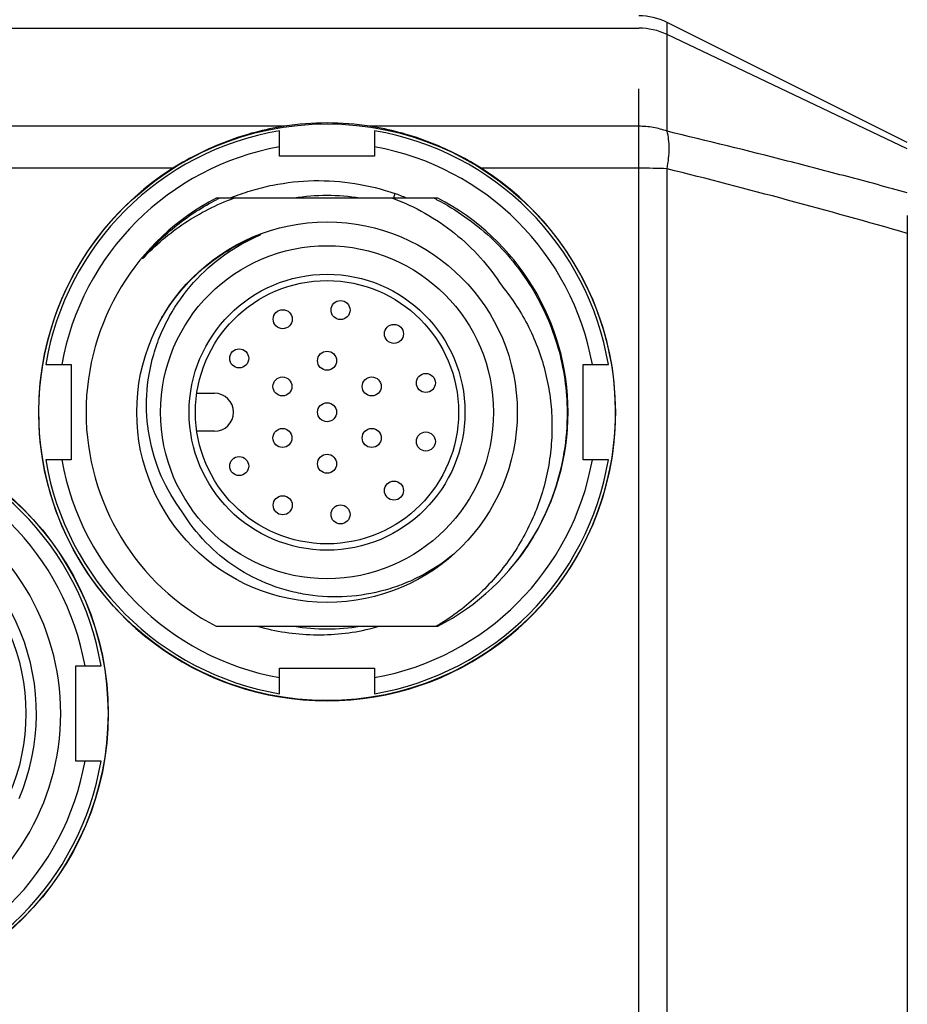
# Model space of a CAD drawing. Header units: millimetres. Extents: x 103 to 457, y -27 to 282.
# Tile 19 of 41: x 158 to 186, y 219 to 250. Entities that reach past the tile are written whole.
import ezdxf

# ---------------------------------------------------------------- set-up
doc = ezdxf.new("R2010")
doc.units = ezdxf.units.MM
doc.header["$LTSCALE"] = 23.1
doc.layers.add('00_COMPONENTS', color=7, linetype='CONTINUOUS')

msp = doc.modelspace()

# ---------------------------------------------------------------- linework, layer by layer
at = {"layer": '00_COMPONENTS'}
for p, q in [((186.012, 246.148), (178.435, 249.937)), ((178.435, 246.507), (178.435, 249.937)), ((125.884, 249.758), (177.54, 249.758)), ((186.012, 245.953), (178.435, 249.557)), ((177.54, 213.192), (177.54, 247.846)), ((166.358, 246.664), (137.066, 246.664)), ((166.212, 245.722), (166.212, 246.522)), ((177.54, 246.664), (169.066, 246.664)), ((169.212, 246.522), (169.212, 245.722)), ((169.212, 245.722), (166.212, 245.722)), ((162.853, 245.342), (140.571, 245.342)), ((177.54, 245.342), (172.571, 245.342)), ((178.435, 216.872), (178.435, 245.324)), ((171.205, 244.398), (164.22, 244.398)), ((169.851, 244.542), (169.806, 244.398)), ((186.012, 243.846), (186.012, 213.746)), ((165.607, 243.266), (165.615, 243.243)), ((161.897, 242.495), (161.874, 242.514)), ((158.838, 239.148), (159.638, 239.148)), ((159.638, 239.148), (159.638, 236.148)), ((175.786, 239.148), (176.586, 239.148)), ((175.786, 236.148), (175.786, 239.148)), ((163.606, 238.248), (164.162, 238.248)), ((164.162, 237.048), (163.606, 237.048)), ((159.638, 236.148), (158.838, 236.148)), ((176.586, 236.148), (175.786, 236.148)), ((164.22, 230.898), (171.205, 230.898)), ((159.786, 229.648), (160.586, 229.648)), ((159.786, 226.648), (159.786, 229.648)), ((166.212, 229.574), (169.212, 229.574)), ((166.212, 228.774), (166.212, 229.574)), ((169.212, 229.574), (169.212, 228.774)), ((160.586, 226.648), (159.786, 226.648))]:
    msp.add_line(p, q, dxfattribs=at)
for centre, radius in [((167.712, 237.648), 9.092), ((167.712, 237.648), 6), ((167.712, 237.648), 5.25), ((167.712, 237.648), 4.35), ((167.712, 237.648), 4.15), ((168.137, 240.87), 0.3), ((166.313, 240.581), 0.3), ((169.823, 240.119), 0.3), ((164.941, 239.346), 0.3), ((167.712, 239.273), 0.3), ((166.305, 238.461), 0.3), ((169.12, 238.461), 0.3), ((170.829, 238.571), 0.3), ((167.712, 237.648), 0.3), ((151.712, 228.148), 9.1), ((151.712, 228.148), 9.092), ((166.305, 236.836), 0.3), ((169.12, 236.836), 0.3), ((170.829, 236.725), 0.3), ((167.712, 236.023), 0.3), ((164.941, 235.95), 0.3), ((169.823, 235.177), 0.3), ((166.313, 234.715), 0.3), ((168.137, 234.426), 0.3), ((151.712, 228.148), 6.5)]:
    msp.add_circle(centre, radius, dxfattribs=at)
for centre, radius, start, end in [((177.54, 248.148), 2, 63.4349, 90), ((177.542, 247.674), 2.084, 64.6395, 90.0473), ((167.712, 237.648), 9, 99.594, 170.4059), ((167.712, 237.971), 8.798, 81.1482, 98.8518), ((167.712, 237.648), 9, 9.5941, 80.4059), ((167.712, 237.648), 8.5, 100.1642, 169.8357), ((167.712, 237.648), 8.5, 10.1643, 79.8357), ((167.712, 237.648), 9.1, 122.2721, 57.7279), ((167.712, 237.648), 7.6, 117.3573, 242.6427), ((167.574, 237.842), 7.321, 116.4173, 117.0914), ((167.51, 237.458), 7.506, 111.5208, 112.3674), ((167.712, 237.648), 6.83, 81.222, 98.778), ((167.483, 237.791), 7.154, 67.4697, 70.6737), ((167.735, 237.683), 7.502, 62.6781, 63.5255), ((167.712, 237.648), 7.6, 297.3573, 62.6427), ((164.162, 237.648), 0.6, 270, 90), ((151.712, 228.148), 9, 9.5938, 80.4059), ((151.712, 228.148), 8.5, 10.164, 79.8357), ((167.712, 237.648), 9, 189.5938, 260.4059), ((167.712, 237.648), 8.5, 190.164, 259.8357), ((167.712, 237.648), 9, 279.5943, 350.4059), ((167.712, 237.648), 8.5, 280.1644, 349.8357), ((151.712, 228.148), 7.6, 297.3573, 62.6427), ((151.712, 228.148), 6.835, 336.9434, 67.1922), ((167.712, 237.648), 6.83, 261.222, 278.778), ((167.466, 237.557), 6.924, 283.2467, 285.9004), ((151.712, 228.148), 9, 279.594, 350.4059), ((151.712, 228.148), 8.5, 280.1642, 349.8357)]:
    msp.add_arc(centre, radius, start, end, dxfattribs=at)
for points, knots in [([(166.358, 246.664), (166.051, 246.616), (165.439, 246.488), (164.544, 246.202), (163.676, 245.824), (163.123, 245.512), (162.853, 245.342)], [0, 0, 0, 0, 0.24794, 0.495885, 0.746415, 1, 1, 1, 1]), ([(172.571, 245.342), (172.302, 245.512), (171.749, 245.824), (170.881, 246.202), (169.985, 246.488), (169.374, 246.616), (169.066, 246.664)], [0, 0, 0, 0, 0.253585, 0.504115, 0.75206, 1, 1, 1, 1]), ([(178.435, 246.507), (178.294, 246.56), (177.998, 246.638), (177.694, 246.664), (177.54, 246.664)], [0, 0, 0, 0, 0.493993, 1, 1, 1, 1]), ([(186.012, 244.566), (185.384, 244.739), (184.126, 245.079), (181.602, 245.735), (179.703, 246.204), (178.435, 246.507)], [0, 0, 0, 0, 0.249835, 0.499796, 1, 1, 1, 1]), ([(178.435, 245.324), (178.457, 245.433), (178.49, 245.647), (178.508, 245.961), (178.493, 246.247), (178.459, 246.426), (178.435, 246.507)], [0, 0, 0, 0, 0.279763, 0.544943, 0.787177, 1, 1, 1, 1]), ([(178.435, 245.324), (178.29, 245.33), (177.992, 245.339), (177.693, 245.342), (177.54, 245.342)], [0, 0, 0, 0, 0.486266, 1, 1, 1, 1]), ([(186.012, 243.285), (184.756, 243.65), (182.235, 244.35), (179.703, 245.006), (178.435, 245.324)], [0, 0, 0, 0, 0.500228, 1, 1, 1, 1]), ([(164.756, 244.44), (164.958, 244.52), (165.369, 244.661), (166.211, 244.87), (167.294, 244.988), (168.597, 244.898), (169.442, 244.686), (169.851, 244.542)], [0, 0, 0, 0, 0.125095, 0.250183, 0.500131, 0.750054, 1, 1, 1, 1]), ([(161.897, 242.495), (162.293, 242.917), (163.186, 243.671), (164.23, 244.199), (164.773, 244.398)], [0, 0, 0, 0, 0.500011, 1, 1, 1, 1]), ([(161.897, 242.495), (162.058, 242.687), (162.401, 243.055), (162.968, 243.553), (163.581, 243.993), (164.017, 244.245), (164.24, 244.359)], [0, 0, 0, 0, 0.249977, 0.499983, 0.75, 1, 1, 1, 1]), ([(169.78, 244.398), (170.132, 244.267), (170.815, 243.948), (171.752, 243.315), (172.573, 242.539), (173.029, 241.938), (173.231, 241.622)], [0, 0, 0, 0, 0.250014, 0.500006, 0.749997, 1, 1, 1, 1]), ([(171.178, 244.348), (171.788, 244.033), (172.645, 243.431), (173.586, 242.426), (174.185, 241.583), (174.666, 240.666), (175.132, 239.37), (175.279, 238.334), (175.284, 237.648)], [0, 0, 0, 0, 0.249727, 0.374865, 0.500009, 0.62515, 0.750287, 1, 1, 1, 1]), ([(163.143, 234.511), (162.881, 234.858), (162.438, 235.617), (162.058, 236.876), (161.977, 238.189), (162.161, 239.271), (162.45, 240.093), (162.831, 240.878), (163.468, 241.771), (164.448, 242.646), (165.215, 243.074), (165.615, 243.243)], [0, 0, 0, 0, 0.124961, 0.249914, 0.374881, 0.499858, 0.562444, 0.625034, 0.750019, 0.875002, 1, 1, 1, 1]), ([(162.506, 240.63), (162.85, 241.221), (163.749, 242.293), (164.958, 242.998), (165.599, 243.237)], [0, 0, 0, 0, 0.5, 1, 1, 1, 1]), ([(173.231, 241.622), (173.559, 241.223), (174.125, 240.348), (174.571, 239.126), (174.761, 238.109), (174.818, 237.334), (174.79, 236.558), (174.68, 235.789), (174.487, 235.037), (174.123, 234.069), (173.607, 233.163), (172.96, 232.357), (172.231, 231.623), (171.602, 231.16), (171.157, 230.898)], [0, 0, 0, 0, 0.124895, 0.249786, 0.312334, 0.374876, 0.437422, 0.499973, 0.562513, 0.625062, 0.749981, 0.812526, 0.875068, 1, 1, 1, 1]), ([(175.284, 237.648), (175.286, 237.225), (175.219, 236.378), (174.908, 235.142), (174.398, 233.974), (173.932, 233.263), (173.671, 232.931)], [0, 0, 0, 0, 0.249989, 0.499997, 0.749991, 1, 1, 1, 1]), ([(171.706, 233.17), (171.39, 232.911), (170.875, 232.569), (170.131, 232.227), (169.354, 231.966), (168.34, 231.792), (167.311, 231.837), (166.508, 232.002), (165.729, 232.253), (164.812, 232.722), (163.86, 233.509), (163.356, 234.162), (163.143, 234.511)], [0, 0, 0, 0, 0.124979, 0.187541, 0.250106, 0.375072, 0.500035, 0.5626, 0.625167, 0.750118, 0.875056, 1, 1, 1, 1]), ([(165.521, 230.898), (166.091, 230.735), (166.985, 230.603), (168.174, 230.65), (168.763, 230.749), (169.052, 230.817)], [0, 0, 0, 0, 0.499486, 0.749715, 1, 1, 1, 1])]:
    msp.add_open_spline(points, degree=3, knots=knots, dxfattribs=at)

doc.saveas('drawing.dxf')
